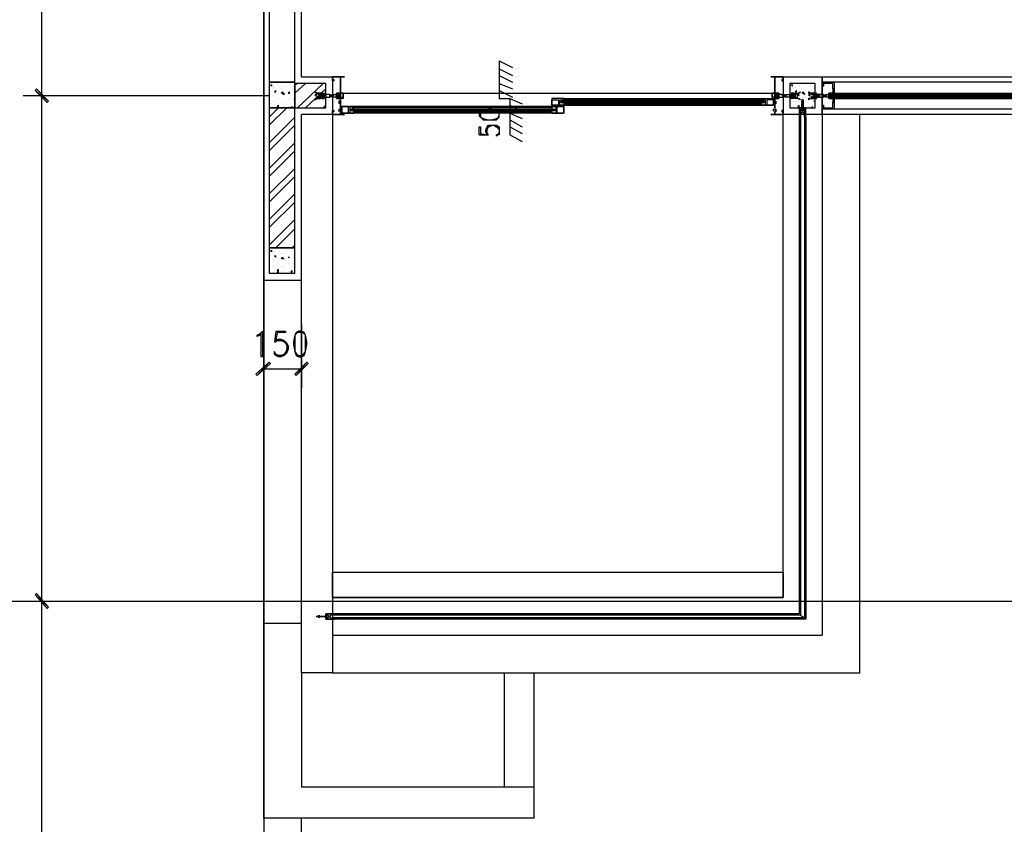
# Model space of a CAD drawing. Header units: millimetres. Extents: x 0 to 420, y 0 to 297.
# Tile 30 of 88: x 161 to 192, y 99 to 124. Entities that reach past the tile are written whole.
import ezdxf

# ---------------------------------------------------------------- set-up
doc = ezdxf.new("R2010")
doc.units = ezdxf.units.MM
doc.layers.add('FILL_000000', color=7, linetype='Continuous')
doc.layers.add('LINE_000000', color=7, linetype='Continuous')

msp = doc.modelspace()

# ---------------------------------------------------------------- hatches: boundary and pattern name
at = {"layer": 'FILL_000000'}
h = msp.add_hatch(color=7, dxfattribs=at)
h.dxf.hatch_style = 1
h.paths.add_polyline_path([(161.84, 121.751), (161.417, 122.089), (161.459, 122.132), (161.84, 121.751)])
h = msp.add_hatch(color=7, dxfattribs=at)
h.dxf.hatch_style = 1
h.paths.add_polyline_path([(161.459, 122.132), (161.417, 122.089), (161.84, 121.751), (161.459, 122.132)])
h = msp.add_hatch(color=7, dxfattribs=at)
h.dxf.hatch_style = 1
h.paths.add_polyline_path([(161.798, 121.708), (161.84, 121.751), (161.417, 122.089), (161.798, 121.708)])
h = msp.add_hatch(color=7, dxfattribs=at)
h.dxf.hatch_style = 1
h.paths.add_polyline_path([(161.417, 122.089), (161.84, 121.751), (161.798, 121.708), (161.417, 122.089)])
h = msp.add_hatch(color=7, dxfattribs=at)
h.dxf.hatch_style = 1
h.paths.add_polyline_path([(168.783, 113.538), (168.402, 113.115), (168.36, 113.157), (168.783, 113.538)])
h = msp.add_hatch(color=7, dxfattribs=at)
h.dxf.hatch_style = 1
h.paths.add_polyline_path([(168.825, 113.496), (168.783, 113.538), (168.402, 113.115), (168.825, 113.496)])
h = msp.add_hatch(color=7, dxfattribs=at)
h.dxf.hatch_style = 1
h.paths.add_polyline_path([(169.587, 113.157), (169.63, 113.115), (169.968, 113.538), (169.587, 113.157)])
h = msp.add_hatch(color=7, dxfattribs=at)
h.dxf.hatch_style = 1
h.paths.add_polyline_path([(169.63, 113.115), (169.968, 113.538), (170.011, 113.496), (169.63, 113.115)])
h = msp.add_hatch(color=7, dxfattribs=at)
h.dxf.hatch_style = 1
h.paths.add_polyline_path([(161.84, 105.833), (161.417, 106.214), (161.459, 106.257), (161.84, 105.833)])
h = msp.add_hatch(color=7, dxfattribs=at)
h.dxf.hatch_style = 1
h.paths.add_polyline_path([(161.459, 106.257), (161.417, 106.214), (161.84, 105.833), (161.459, 106.257)])
h = msp.add_hatch(color=7, dxfattribs=at)
h.dxf.hatch_style = 1
h.paths.add_polyline_path([(161.798, 105.791), (161.84, 105.833), (161.417, 106.214), (161.798, 105.791)])
h = msp.add_hatch(color=7, dxfattribs=at)
h.dxf.hatch_style = 1
h.paths.add_polyline_path([(161.417, 106.214), (161.84, 105.833), (161.798, 105.791), (161.417, 106.214)])

# ---------------------------------------------------------------- linework, layer by layer
at = {"layer": 'LINE_000000', "lineweight": 25}
for p, q in [((168.614, 226.568), (168.614, 73.702)), ((168.614, 105.325), (168.614, 190.034)), ((161.629, 121.92), (161.629, 129.921)), ((176.022, 123.021), (176.022, 121.835)), ((176.022, 123.021), (176.445, 122.809)), ((176.022, 122.767), (176.445, 122.555)), ((170.773, 122.513), (170.773, 122.513)), ((176.022, 122.555), (176.445, 122.343)), ((184.954, 122.513), (184.954, 121.327)), ((184.954, 122.513), (184.954, 122.513)), ((168.825, 122.259), (168.868, 122.259)), ((168.825, 122.259), (168.868, 122.216)), ((168.868, 122.216), (168.868, 122.259)), ((168.91, 122.174), (168.91, 122.174)), ((168.91, 122.132), (168.91, 122.132)), ((168.952, 122.174), (168.952, 122.174)), ((169.122, 122.216), (169.122, 122.216)), ((169.164, 122.132), (169.164, 122.132)), ((169.206, 122.174), (169.206, 122.174)), ((169.206, 122.132), (169.206, 122.132)), ((169.333, 122.216), (169.333, 122.216)), ((169.503, 122.216), (169.503, 122.216)), ((169.545, 122.216), (169.545, 122.216)), ((169.545, 122.132), (169.545, 122.132)), ((169.587, 122.259), (169.672, 122.301)), ((169.587, 122.005), (169.926, 122.301)), ((169.672, 121.539), (170.476, 122.301)), ((169.926, 121.539), (170.561, 122.132)), ((176.022, 122.301), (176.445, 122.132)), ((185.208, 122.259), (185.251, 122.259)), ((185.208, 122.259), (185.251, 122.216)), ((185.251, 122.216), (185.251, 122.259)), ((185.251, 122.174), (185.251, 122.174)), ((185.293, 122.132), (185.293, 122.132)), ((185.335, 122.174), (185.335, 122.174)), ((185.462, 122.216), (185.462, 122.216)), ((185.547, 122.132), (185.547, 122.132)), ((185.589, 122.174), (185.589, 122.174)), ((185.589, 122.132), (185.589, 122.132)), ((185.716, 122.216), (185.716, 122.216)), ((185.886, 122.216), (185.886, 122.216)), ((185.928, 122.216), (185.928, 122.216)), ((185.928, 122.132), (185.928, 122.132)), ((186.182, 122.343), (186.182, 122.343)), ((186.182, 122.343), (186.182, 122.343)), ((186.182, 122.301), (186.182, 122.301)), ((186.521, 122.132), (186.521, 122.132)), ((186.521, 122.132), (186.521, 122.132)), ((199.602, 122.343), (186.563, 122.343)), ((168.783, 121.92), (161.036, 121.92)), ((168.783, 121.92), (161.036, 121.92)), ((161.629, 106.003), (161.629, 121.92)), ((168.91, 121.92), (168.91, 121.92)), ((168.952, 122.047), (168.995, 122.089)), ((168.952, 122.047), (168.995, 122.047)), ((168.952, 121.962), (168.952, 121.962)), ((168.952, 121.962), (168.952, 121.962)), ((168.995, 122.047), (168.995, 122.089)), ((169.079, 121.835), (169.079, 121.835)), ((169.164, 122.005), (169.164, 122.005)), ((169.206, 122.005), (169.249, 122.005)), ((169.206, 122.005), (169.249, 121.962)), ((169.206, 121.962), (169.206, 121.962)), ((169.249, 121.962), (169.249, 122.005)), ((169.291, 122.005), (169.291, 122.005)), ((169.376, 122.005), (169.418, 122.047)), ((169.376, 122.005), (169.418, 122.005)), ((169.376, 121.793), (169.376, 121.793)), ((169.418, 122.005), (169.418, 122.047)), ((169.418, 121.835), (169.418, 121.835)), ((169.503, 121.793), (169.503, 121.793)), ((169.545, 122.047), (169.545, 122.047)), ((169.545, 122.005), (169.545, 122.005)), ((169.545, 121.835), (169.545, 121.835)), ((169.545, 121.793), (169.545, 121.793)), ((170.392, 121.962), (170.307, 121.962)), ((170.392, 121.878), (170.307, 121.878)), ((170.561, 121.962), (170.561, 121.962)), ((170.561, 121.878), (170.561, 121.878)), ((170.688, 121.962), (170.688, 121.962)), ((170.688, 121.92), (170.688, 121.92)), ((170.984, 121.835), (170.9, 122.005)), ((171.027, 121.878), (171.027, 121.878)), ((171.027, 121.751), (171.027, 121.835)), ((171.111, 122.005), (184.616, 122.005)), ((176.022, 122.089), (176.445, 121.878)), ((176.022, 121.835), (176.361, 121.835)), ((176.361, 121.835), (176.361, 120.692)), ((176.361, 121.835), (176.742, 121.666)), ((178.054, 121.835), (184.277, 121.835)), ((178.054, 121.793), (184.277, 121.793)), ((178.054, 121.751), (178.054, 121.793)), ((184.277, 121.751), (184.277, 121.793)), ((184.7, 121.878), (184.7, 121.878)), ((184.7, 121.751), (184.7, 121.835)), ((184.743, 121.835), (184.827, 122.005)), ((185.039, 121.962), (185.039, 121.962)), ((185.039, 121.92), (185.039, 121.92)), ((185.166, 121.962), (185.166, 121.962)), ((185.166, 121.878), (185.166, 121.878)), ((185.293, 121.92), (185.293, 121.92)), ((185.335, 122.047), (185.378, 122.089)), ((185.335, 122.047), (185.378, 122.047)), ((185.335, 121.962), (185.335, 121.962)), ((185.335, 121.962), (185.335, 121.962)), ((185.335, 121.962), (185.42, 121.962)), ((185.335, 121.878), (185.42, 121.878)), ((185.378, 122.047), (185.378, 122.089)), ((185.462, 121.835), (185.462, 121.835)), ((185.547, 122.005), (185.547, 122.005)), ((185.547, 121.793), (185.547, 121.751)), ((185.589, 122.005), (185.632, 122.005)), ((185.589, 122.005), (185.632, 121.962)), ((185.589, 121.962), (185.589, 121.962)), ((185.589, 121.793), (185.589, 121.793)), ((185.589, 121.793), (185.589, 121.751)), ((185.632, 121.962), (185.632, 122.005)), ((185.674, 122.005), (185.674, 122.005)), ((185.759, 122.005), (185.801, 122.047)), ((185.759, 122.005), (185.801, 122.005)), ((185.759, 121.793), (185.759, 121.793)), ((185.801, 122.005), (185.801, 122.047)), ((185.801, 121.835), (185.801, 121.835)), ((185.928, 121.962), (185.843, 121.962)), ((185.886, 121.878), (185.843, 121.878)), ((185.886, 122.005), (185.886, 122.005)), ((185.886, 121.793), (185.886, 121.793)), ((185.886, 121.793), (185.886, 121.793)), ((185.928, 122.047), (185.928, 122.047)), ((185.928, 121.835), (185.928, 121.835)), ((186.013, 121.962), (185.97, 121.92)), ((185.97, 121.878), (185.97, 121.92)), ((186.013, 121.878), (186.013, 121.92)), ((186.097, 121.92), (186.055, 121.962)), ((186.097, 121.962), (186.097, 121.962)), ((186.097, 121.878), (186.097, 121.92)), ((186.224, 121.962), (186.224, 121.962)), ((186.224, 121.92), (186.224, 121.92)), ((186.478, 121.835), (186.394, 122.005)), ((186.478, 121.962), (192.786, 121.962)), ((186.478, 121.962), (186.478, 121.962)), ((186.478, 121.92), (192.786, 121.92)), ((186.478, 121.878), (192.786, 121.878)), ((186.478, 121.878), (186.478, 121.878)), ((186.521, 121.962), (186.521, 121.962)), ((186.563, 121.962), (186.521, 121.962)), ((186.563, 121.878), (186.521, 121.878)), ((186.521, 121.878), (186.521, 121.878)), ((186.563, 122.005), (192.701, 122.005)), ((186.563, 121.962), (186.563, 121.962)), ((186.563, 121.878), (186.563, 121.878)), ((186.563, 121.835), (192.701, 121.835)), ((168.783, 121.243), (169.079, 121.539)), ((168.783, 120.989), (169.333, 121.539)), ((168.825, 121.666), (168.825, 121.666)), ((168.91, 121.751), (168.91, 121.751)), ((168.91, 121.708), (168.91, 121.708)), ((168.995, 121.751), (168.995, 121.751)), ((169.037, 121.581), (169.079, 121.624)), ((169.037, 121.581), (169.079, 121.581)), ((169.037, 121.539), (169.079, 121.581)), ((169.037, 121.539), (169.079, 121.539)), ((169.079, 121.581), (169.079, 121.624)), ((169.079, 121.539), (169.079, 121.581)), ((169.164, 121.751), (169.164, 121.751)), ((169.206, 121.751), (169.206, 121.751)), ((169.206, 121.751), (169.206, 121.751)), ((169.206, 121.539), (169.206, 121.539)), ((169.249, 121.581), (169.249, 121.581)), ((169.376, 121.581), (169.376, 121.581)), ((169.46, 121.539), (169.503, 121.581)), ((169.46, 121.539), (169.503, 121.539)), ((169.503, 121.539), (169.503, 121.581)), ((169.503, 121.581), (169.503, 121.581)), ((169.545, 121.751), (169.545, 121.751)), ((169.587, 121.751), (169.587, 121.751)), ((169.587, 121.751), (169.587, 121.751)), ((170.476, 121.539), (170.561, 121.624)), ((170.984, 121.666), (170.984, 121.751)), ((170.984, 121.412), (170.984, 121.497)), ((171.027, 121.751), (171.027, 121.751)), ((171.027, 121.751), (171.027, 121.751)), ((171.027, 121.708), (171.027, 121.708)), ((171.027, 121.539), (171.027, 121.666)), ((171.027, 121.666), (171.027, 121.666)), ((171.027, 121.497), (171.027, 121.497)), ((171.027, 121.497), (171.027, 121.497)), ((171.027, 121.497), (171.027, 121.497)), ((171.069, 121.708), (171.069, 121.708)), ((171.365, 121.497), (171.365, 121.497)), ((171.365, 121.497), (177.758, 121.497)), ((171.408, 121.497), (171.408, 121.497)), ((171.408, 121.497), (171.408, 121.497)), ((171.408, 121.497), (171.408, 121.497)), ((177.673, 121.581), (171.45, 121.581)), ((171.45, 121.539), (171.45, 121.539)), ((177.673, 121.539), (171.45, 121.539)), ((171.45, 121.497), (171.45, 121.497)), ((171.45, 121.497), (171.45, 121.497)), ((171.492, 121.497), (171.492, 121.497)), ((176.361, 121.624), (176.742, 121.412)), ((177.631, 121.497), (177.631, 121.497)), ((177.673, 121.539), (177.673, 121.539)), ((177.673, 121.497), (177.673, 121.497)), ((177.673, 121.497), (177.673, 121.497)), ((177.715, 121.497), (177.715, 121.497)), ((177.715, 121.497), (177.715, 121.497)), ((177.715, 121.497), (177.715, 121.497)), ((177.758, 121.497), (177.758, 121.497)), ((177.969, 121.751), (177.969, 121.751)), ((184.362, 121.751), (177.969, 121.751)), ((177.969, 121.708), (177.969, 121.708)), ((178.012, 121.751), (178.012, 121.751)), ((178.012, 121.751), (178.012, 121.751)), ((178.012, 121.708), (178.012, 121.708)), ((178.012, 121.708), (178.012, 121.708)), ((178.012, 121.666), (178.012, 121.666)), ((178.054, 121.751), (178.054, 121.751)), ((178.054, 121.751), (178.054, 121.751)), ((178.054, 121.708), (178.054, 121.708)), ((178.054, 121.708), (178.054, 121.708)), ((178.054, 121.666), (184.277, 121.666)), ((178.054, 121.666), (178.054, 121.666)), ((178.054, 121.666), (178.054, 121.666)), ((178.054, 121.624), (184.277, 121.624)), ((178.096, 121.751), (178.096, 121.751)), ((178.096, 121.666), (178.096, 121.666)), ((184.235, 121.751), (184.235, 121.751)), ((184.235, 121.666), (184.235, 121.666)), ((184.277, 121.751), (184.277, 121.751)), ((184.277, 121.751), (184.277, 121.751)), ((184.277, 121.708), (184.277, 121.708)), ((184.277, 121.708), (184.277, 121.708)), ((184.277, 121.666), (184.277, 121.666)), ((184.277, 121.666), (184.277, 121.666)), ((184.319, 121.751), (184.319, 121.751)), ((184.319, 121.751), (184.319, 121.751)), ((184.319, 121.708), (184.319, 121.708)), ((184.319, 121.708), (184.319, 121.708)), ((184.319, 121.666), (184.319, 121.666)), ((184.362, 121.751), (184.362, 121.751)), ((184.362, 121.708), (184.362, 121.708)), ((184.658, 121.708), (184.658, 121.708)), ((184.7, 121.751), (184.7, 121.751)), ((184.7, 121.751), (184.7, 121.751)), ((184.7, 121.708), (184.7, 121.708)), ((184.7, 121.539), (184.7, 121.666)), ((184.7, 121.666), (184.7, 121.666)), ((184.7, 121.497), (184.7, 121.497)), ((184.7, 121.497), (184.7, 121.497)), ((184.7, 121.497), (184.7, 121.497)), ((184.743, 121.666), (184.743, 121.751)), ((184.743, 121.412), (184.743, 121.497)), ((185.208, 121.666), (185.208, 121.666)), ((185.293, 121.751), (185.293, 121.751)), ((185.293, 121.708), (185.293, 121.708)), ((185.378, 121.751), (185.378, 121.751)), ((185.42, 121.581), (185.462, 121.624)), ((185.42, 121.581), (185.462, 121.581)), ((185.42, 121.539), (185.462, 121.581)), ((185.42, 121.539), (185.462, 121.539)), ((185.462, 121.581), (185.462, 121.624)), ((185.462, 121.539), (185.462, 121.581)), ((185.547, 121.751), (185.547, 121.751)), ((185.547, 121.666), (185.547, 121.666)), ((185.547, 121.666), (185.547, 121.497)), ((185.589, 121.539), (185.547, 121.497)), ((185.547, 121.497), (185.632, 121.497)), ((185.547, 121.497), (185.547, 121.497)), ((185.547, 121.497), (185.547, 121.497)), ((185.547, 121.497), (185.547, 121.454)), ((185.589, 121.751), (185.589, 121.751)), ((185.589, 121.751), (185.589, 121.751)), ((185.589, 121.539), (185.589, 121.539)), ((185.589, 121.497), (185.589, 121.497)), ((185.589, 121.497), (185.589, 121.497)), ((185.589, 121.497), (185.589, 121.497)), ((185.632, 121.539), (185.632, 121.539)), ((185.632, 121.497), (185.632, 121.497)), ((185.759, 121.581), (185.759, 121.581)), ((185.843, 121.539), (185.886, 121.581)), ((185.843, 121.539), (185.886, 121.539)), ((185.886, 121.539), (185.886, 121.581)), ((185.886, 121.581), (185.886, 121.581)), ((185.928, 121.751), (185.97, 121.751)), ((185.928, 121.751), (185.97, 121.751)), ((185.928, 121.751), (185.928, 121.751)), ((186.182, 121.539), (186.182, 121.539)), ((186.182, 121.539), (186.182, 121.539)), ((186.521, 121.708), (186.521, 121.708)), ((186.521, 121.708), (186.521, 121.708)), ((199.602, 121.497), (186.563, 121.497)), ((168.783, 120.438), (169.587, 121.243)), ((170.773, 121.37), (170.773, 121.37)), ((170.773, 121.37), (170.773, 121.37)), ((170.773, 121.37), (170.773, 121.37)), ((170.773, 121.37), (170.773, 121.37)), ((170.773, 121.327), (170.773, 121.327)), ((170.773, 121.327), (170.773, 121.327)), ((170.773, 121.327), (170.773, 121.327)), ((170.773, 121.327), (170.773, 121.327)), ((170.773, 121.327), (170.773, 103.759)), ((171.027, 121.454), (171.027, 121.454)), ((171.027, 121.412), (171.027, 121.412)), ((171.069, 121.454), (171.069, 121.454)), ((171.365, 121.454), (171.365, 121.454)), ((171.408, 121.454), (171.408, 121.454)), ((171.408, 121.454), (171.408, 121.454)), ((171.408, 121.412), (171.408, 121.412)), ((171.45, 121.454), (171.45, 121.454)), ((171.45, 121.412), (171.45, 121.412)), ((171.45, 121.412), (171.45, 121.412)), ((177.673, 121.412), (171.45, 121.412)), ((177.673, 121.37), (171.45, 121.37)), ((171.492, 121.412), (171.492, 121.412)), ((176.361, 121.37), (176.742, 121.2)), ((177.631, 121.412), (177.631, 121.412)), ((177.673, 121.454), (177.673, 121.454)), ((177.673, 121.412), (177.673, 121.412)), ((177.673, 121.412), (177.673, 121.412)), ((177.715, 121.454), (177.715, 121.454)), ((177.715, 121.454), (177.715, 121.454)), ((177.715, 121.412), (177.715, 121.412)), ((177.758, 121.454), (177.758, 121.454)), ((184.658, 121.454), (184.658, 121.454)), ((184.7, 121.454), (184.7, 121.454)), ((184.7, 121.412), (184.7, 121.412)), ((184.954, 121.37), (184.954, 121.37)), ((184.954, 121.37), (184.954, 121.37)), ((184.954, 121.37), (184.954, 121.37)), ((184.954, 121.37), (184.954, 121.37)), ((185.462, 121.327), (184.954, 121.327)), ((184.954, 121.327), (184.954, 121.327)), ((184.954, 121.327), (184.954, 121.327)), ((184.954, 121.327), (184.954, 121.327)), ((184.954, 121.327), (184.954, 121.327)), ((185.505, 121.243), (185.505, 121.243)), ((185.547, 121.454), (185.547, 121.454)), ((185.589, 121.454), (185.547, 121.454)), ((185.589, 121.454), (185.589, 121.454)), ((185.589, 121.454), (185.589, 121.454)), ((185.632, 121.327), (185.632, 121.327)), ((185.632, 121.285), (185.632, 121.285)), ((185.632, 121.243), (185.632, 121.243)), ((186.182, 121.327), (186.182, 104.944)), ((168.783, 120.184), (169.587, 120.989)), ((176.361, 121.158), (176.742, 120.946)), ((176.361, 120.946), (176.742, 120.735)), ((175.387, 120.692), (175.683, 120.692)), ((176.361, 120.692), (176.742, 120.481)), ((168.783, 119.634), (169.587, 120.438)), ((168.783, 119.38), (169.587, 120.184)), ((168.783, 118.83), (169.587, 119.634)), ((168.783, 118.576), (169.587, 119.38)), ((168.783, 118.025), (169.587, 118.83)), ((168.783, 117.771), (169.587, 118.576)), ((168.783, 117.221), (169.587, 118.025)), ((168.995, 117.136), (169.587, 117.729)), ((169.503, 117.136), (169.587, 117.221)), ((168.825, 117.052), (168.868, 117.052)), ((168.825, 117.052), (168.868, 117.009)), ((168.868, 117.009), (168.868, 117.052)), ((168.91, 116.967), (168.91, 116.967)), ((168.91, 116.925), (168.91, 116.925)), ((168.952, 117.009), (168.952, 117.009)), ((168.952, 116.882), (168.995, 116.882)), ((168.952, 116.882), (168.995, 116.84)), ((168.995, 116.84), (168.995, 116.882)), ((169.122, 117.009), (169.122, 117.009)), ((169.164, 116.967), (169.164, 116.967)), ((169.206, 116.967), (169.206, 116.967)), ((169.206, 116.967), (169.206, 116.967)), ((169.333, 117.052), (169.333, 117.052)), ((169.376, 116.84), (169.418, 116.84)), ((169.376, 116.84), (169.418, 116.84)), ((169.418, 116.84), (169.418, 116.84)), ((169.503, 117.009), (169.503, 117.009)), ((169.545, 117.009), (169.545, 117.009)), ((169.545, 116.925), (169.545, 116.925)), ((169.545, 116.84), (169.545, 116.84)), ((168.91, 116.713), (168.91, 116.713)), ((168.91, 116.586), (168.91, 116.586)), ((168.91, 116.544), (168.91, 116.544)), ((168.952, 116.755), (168.952, 116.755)), ((168.952, 116.755), (168.952, 116.755)), ((168.995, 116.544), (168.995, 116.544)), ((169.079, 116.628), (169.079, 116.628)), ((169.164, 116.798), (169.164, 116.798)), ((169.164, 116.544), (169.164, 116.544)), ((169.206, 116.798), (169.249, 116.798)), ((169.206, 116.798), (169.249, 116.798)), ((169.206, 116.755), (169.206, 116.755)), ((169.206, 116.544), (169.206, 116.544)), ((169.206, 116.544), (169.206, 116.544)), ((169.249, 116.798), (169.249, 116.798)), ((169.291, 116.798), (169.291, 116.798)), ((169.376, 116.628), (169.376, 116.628)), ((169.418, 116.628), (169.418, 116.628)), ((169.503, 116.628), (169.503, 116.628)), ((169.545, 116.798), (169.545, 116.798)), ((169.545, 116.628), (169.545, 116.628)), ((169.545, 116.586), (169.545, 116.586)), ((169.545, 116.544), (169.545, 116.544)), ((169.587, 116.544), (169.587, 116.586)), ((169.587, 116.544), (169.587, 116.544)), ((168.825, 116.501), (168.825, 116.501)), ((169.037, 116.417), (169.079, 116.459)), ((169.037, 116.417), (169.079, 116.417)), ((169.037, 116.374), (169.079, 116.374)), ((169.037, 116.374), (169.079, 116.332)), ((169.079, 116.417), (169.079, 116.459)), ((169.079, 116.332), (169.079, 116.374)), ((169.206, 116.374), (169.206, 116.374)), ((169.249, 116.374), (169.249, 116.374)), ((169.376, 116.374), (169.376, 116.374)), ((169.46, 116.374), (169.503, 116.417)), ((169.46, 116.374), (169.503, 116.374)), ((169.503, 116.374), (169.503, 116.417)), ((169.503, 116.417), (169.503, 116.417)), ((168.614, 116.12), (169.799, 116.12)), ((168.614, 114.723), (168.614, 112.734)), ((169.799, 114.723), (169.799, 112.734)), ((168.995, 114.512), (168.952, 114.173)), ((169.037, 113.75), (168.952, 113.834)), ((168.614, 113.326), (169.799, 113.326)), ((229.277, 106.003), (147.447, 106.003)), ((167.809, 106.003), (161.036, 106.003)), ((167.809, 106.003), (161.036, 106.003)), ((161.629, 89.366), (161.629, 106.003)), ((170.307, 105.537), (170.307, 105.537)), ((170.392, 105.537), (170.392, 105.537)), ((170.392, 105.537), (170.561, 105.537)), ((170.392, 105.537), (170.392, 105.537)), ((170.561, 105.495), (170.561, 105.579)), ((170.561, 105.579), (170.561, 105.579)), ((170.561, 105.495), (170.561, 105.579)), ((170.561, 105.537), (170.561, 105.537)), ((170.561, 105.537), (170.561, 105.537)), ((170.561, 105.495), (170.561, 105.495)), ((170.561, 105.495), (170.603, 105.495)), ((170.603, 105.579), (170.603, 105.579)), ((170.603, 105.537), (170.603, 105.537)), ((170.603, 105.537), (170.603, 105.537)), ((170.603, 105.537), (170.603, 105.537)), ((170.603, 105.537), (170.603, 105.537)), ((170.603, 105.537), (170.603, 105.537)), ((170.603, 105.495), (170.603, 105.495)), ((170.773, 105.579), (170.773, 105.579)), ((170.815, 105.579), (170.857, 105.622)), ((170.857, 105.452), (170.815, 105.495)), ((170.857, 105.622), (170.857, 105.579)), ((170.857, 105.579), (170.857, 105.579)), ((170.857, 105.452), (170.857, 105.495)), ((185.505, 105.579), (185.632, 105.495)), ((168.614, 105.325), (169.799, 105.325)), ((170.773, 104.944), (186.182, 104.944)), ((170.773, 103.759), (169.799, 103.759)), ((169.799, 103.759), (169.799, 100.161)), ((176.191, 100.161), (176.191, 103.759)), ((177.123, 100.161), (177.123, 103.759)), ((168.614, 99.187), (168.614, 89.366))]:
    msp.add_line(p, q, dxfattribs=at)
at = {"layer": 'LINE_000000', "lineweight": 0}
msp.add_line((186.182, 121.92), (186.182, 121.92), dxfattribs=at)
at = {"layer": 'LINE_000000', "lineweight": 25}
for points in [[(169.799, 122.513), (169.799, 150.241), (176.615, 150.241), (176.615, 151.215), (169.799, 151.215), (169.799, 160.782)], [(169.799, 122.513), (170.773, 122.513), (170.773, 121.327), (169.799, 121.327)], [(171.027, 121.835), (170.9, 121.835), (170.9, 122.005), (171.027, 122.005), (171.027, 122.513), (170.773, 122.513), (170.773, 122.428), (170.815, 122.428), (170.815, 122.386), (170.773, 122.386), (170.773, 122.428), (170.773, 122.513), (171.154, 122.513), (171.027, 122.513), (171.027, 122.005), (171.027, 121.962), (171.027, 122.005), (170.9, 122.005), (170.9, 121.92), (170.9, 121.835), (171.027, 121.835), (171.027, 121.878), (171.027, 121.835), (171.027, 121.751), (171.027, 121.666), (171.027, 121.497), (171.027, 121.412), (171.027, 121.327), (171.154, 121.327), (170.773, 121.327), (170.773, 121.412), (170.773, 121.454), (170.815, 121.454), (170.815, 121.412), (170.773, 121.412), (170.773, 121.327), (171.027, 121.327), (171.027, 121.412)], [(184.7, 121.835), (184.827, 121.835), (184.827, 122.005), (184.7, 122.005), (184.7, 122.513), (184.954, 122.513), (184.954, 122.428), (184.912, 122.428), (184.912, 122.386), (184.954, 122.386), (184.954, 122.428), (184.954, 122.513), (184.573, 122.513), (184.7, 122.513), (184.7, 122.005), (184.7, 121.962), (184.7, 122.005), (184.827, 122.005), (184.827, 121.92), (184.827, 121.835), (184.7, 121.835), (184.7, 121.878), (184.7, 121.835), (184.7, 121.751), (184.7, 121.666), (184.7, 121.497), (184.7, 121.412), (184.7, 121.327), (184.573, 121.327), (184.954, 121.327), (184.954, 121.412), (184.954, 121.454), (184.912, 121.454), (184.912, 121.412), (184.954, 121.412), (184.954, 121.327), (184.7, 121.327), (184.7, 121.412)], [(184.954, 122.513), (186.182, 122.513), (186.182, 121.327), (185.674, 121.327)], [(186.563, 122.343), (186.182, 122.343), (186.563, 122.343), (186.563, 122.005), (186.521, 122.005), (186.521, 121.962), (186.521, 122.005), (186.394, 122.005), (186.394, 121.92), (186.394, 121.835), (186.521, 121.835), (186.521, 121.878), (186.521, 121.835), (186.563, 121.835), (186.563, 121.497), (186.182, 121.497), (186.182, 121.624), (186.224, 121.624), (186.224, 121.581), (186.224, 121.539), (186.521, 121.539), (186.521, 121.666)], [(186.563, 122.132), (186.521, 122.132), (186.521, 122.174), (186.521, 122.301), (186.224, 122.301), (186.224, 122.259), (186.224, 122.216), (186.182, 122.216), (186.182, 122.343), (186.182, 122.301), (186.182, 122.343), (186.182, 122.301)], [(186.521, 122.132), (186.521, 122.132), (186.521, 122.005), (186.394, 122.005), (186.394, 121.835), (186.521, 121.835), (186.521, 121.708)], [(170.281, 121.962), (170.273, 121.962), (170.264, 121.96), (170.256, 121.958), (170.248, 121.955), (170.24, 121.952), (170.233, 121.948), (170.226, 121.943), (170.219, 121.938)], [(170.219, 121.944), (170.226, 121.939), (170.233, 121.934), (170.24, 121.93), (170.248, 121.927), (170.256, 121.924), (170.264, 121.922), (170.273, 121.921), (170.281, 121.92)], [(170.392, 121.962), (170.392, 121.92), (170.392, 121.962), (170.392, 121.92), (170.392, 121.878), (170.392, 121.92), (170.392, 121.878), (170.392, 121.92), (170.392, 121.878)], [(170.476, 121.962), (170.476, 121.92), (170.476, 121.878), (170.476, 121.92), (170.434, 121.878), (170.434, 121.92), (170.434, 121.878), (170.434, 121.92), (170.434, 121.878), (170.434, 121.92), (170.392, 121.878), (170.434, 121.962), (170.434, 121.92), (170.434, 121.962), (170.434, 121.92), (170.434, 121.962), (170.434, 121.92), (170.434, 121.962), (170.476, 121.92), (170.476, 121.962), (170.476, 121.92), (170.476, 121.878), (170.476, 121.962), (170.476, 121.878), (170.476, 121.92)], [(170.434, 122.005), (170.519, 122.005), (170.434, 121.962)], [(170.434, 121.878), (170.434, 121.962), (170.434, 121.878), (170.476, 121.962)], [(170.434, 121.835), (170.519, 121.835), (170.434, 121.878)], [(170.519, 121.878), (170.519, 121.92), (170.519, 121.962), (170.519, 121.878), (170.519, 121.962), (170.476, 121.878)], [(170.476, 121.962), (170.476, 121.92), (170.476, 121.962), (170.476, 121.92), (170.519, 121.962), (170.519, 121.92)], [(170.519, 121.878), (170.519, 121.92), (170.519, 121.878), (170.476, 121.92), (170.476, 121.878), (170.476, 121.92)], [(170.561, 121.962), (170.519, 121.878), (170.561, 121.962), (170.561, 121.878), (170.561, 121.92)], [(170.519, 121.962), (170.519, 121.92), (170.519, 121.962), (170.519, 121.92), (170.561, 121.962), (170.561, 121.92), (170.561, 121.962)], [(170.519, 121.878), (170.561, 121.92), (170.561, 121.878), (170.561, 121.92), (170.561, 121.878), (170.561, 121.92), (170.561, 121.962), (170.561, 121.92)], [(170.519, 121.92), (170.519, 121.878), (170.519, 121.92), (170.519, 121.878)], [(170.73, 121.878), (170.73, 121.962), (170.688, 121.878)], [(170.688, 121.962), (170.688, 121.92), (170.73, 121.962), (170.73, 121.92), (170.73, 121.878)], [(170.73, 121.92), (170.73, 121.962), (170.688, 121.92), (170.688, 121.962)], [(170.688, 121.92), (170.688, 121.878), (170.73, 121.92), (170.73, 121.878)], [(170.773, 121.962), (170.773, 121.92), (170.773, 121.962), (170.773, 121.92), (170.773, 121.962), (170.773, 121.878), (170.773, 121.962), (170.773, 121.92), (170.773, 121.962), (170.73, 121.878), (170.73, 121.962), (170.73, 121.92), (170.73, 121.962), (170.73, 121.92), (170.73, 121.962), (170.773, 121.92)], [(170.773, 121.92), (170.815, 121.962), (170.773, 121.878), (170.773, 121.92), (170.773, 121.878), (170.773, 121.92), (170.773, 121.878), (170.73, 121.92), (170.73, 121.878), (170.73, 121.92), (170.73, 121.878), (170.73, 121.92)], [(170.815, 121.962), (170.9, 121.962), (170.9, 121.92), (170.9, 121.878), (170.773, 121.878)], [(170.9, 121.835), (170.9, 122.005), (170.984, 122.005), (170.984, 121.835), (170.9, 121.835), (170.984, 122.005)], [(184.827, 121.835), (184.827, 122.005), (184.743, 122.005), (184.743, 121.835), (184.827, 121.835), (184.743, 122.005)], [(184.912, 121.962), (184.827, 121.962), (184.827, 121.92), (184.827, 121.878), (184.954, 121.878)], [(184.997, 121.878), (184.954, 121.92), (184.954, 121.878), (184.954, 121.92), (184.954, 121.878), (184.954, 121.92), (184.954, 121.878), (184.912, 121.962), (184.954, 121.92)], [(184.954, 121.962), (184.954, 121.92), (184.954, 121.962), (184.954, 121.92), (184.954, 121.962), (184.954, 121.878), (184.954, 121.962), (184.954, 121.92), (184.954, 121.962), (184.997, 121.878), (184.997, 121.962), (184.997, 121.92), (184.997, 121.962), (184.997, 121.92), (184.997, 121.962), (184.954, 121.92)], [(184.997, 121.878), (184.997, 121.962), (185.039, 121.878)], [(185.039, 121.962), (185.039, 121.92), (184.997, 121.962), (184.997, 121.92), (184.997, 121.878)], [(184.997, 121.92), (184.997, 121.962), (185.039, 121.92), (185.039, 121.962)], [(185.039, 121.92), (185.039, 121.878), (184.997, 121.92), (184.997, 121.878)], [(184.997, 121.92), (184.997, 121.878), (184.997, 121.92), (184.997, 121.878)], [(185.166, 121.962), (185.208, 121.878), (185.166, 121.962), (185.166, 121.878), (185.166, 121.92)], [(185.208, 121.962), (185.208, 121.92), (185.208, 121.962), (185.208, 121.92), (185.166, 121.962), (185.166, 121.92), (185.166, 121.962)], [(185.208, 121.878), (185.166, 121.92), (185.166, 121.878), (185.166, 121.92), (185.166, 121.878), (185.166, 121.92), (185.166, 121.962), (185.166, 121.92)], [(185.293, 122.005), (185.208, 122.005), (185.293, 121.962)], [(185.208, 121.878), (185.208, 121.92), (185.208, 121.962), (185.208, 121.878), (185.208, 121.962), (185.251, 121.878)], [(185.208, 121.92), (185.208, 121.962), (185.208, 121.92), (185.251, 121.962)], [(185.208, 121.878), (185.208, 121.92), (185.208, 121.878), (185.251, 121.92), (185.251, 121.878), (185.251, 121.92)], [(185.208, 121.92), (185.208, 121.878), (185.208, 121.92), (185.208, 121.878)], [(185.293, 121.835), (185.208, 121.835), (185.293, 121.878)], [(185.293, 121.878), (185.293, 121.962), (185.293, 121.878), (185.251, 121.962)], [(185.251, 121.962), (185.251, 121.92), (185.251, 121.878), (185.251, 121.92), (185.293, 121.878), (185.293, 121.92), (185.293, 121.878), (185.293, 121.92), (185.293, 121.878), (185.293, 121.92), (185.335, 121.878), (185.293, 121.962), (185.293, 121.92), (185.293, 121.962), (185.293, 121.92), (185.293, 121.962), (185.293, 121.92), (185.293, 121.962), (185.251, 121.92), (185.251, 121.962), (185.251, 121.92), (185.251, 121.878), (185.251, 121.962), (185.251, 121.878), (185.251, 121.92)], [(185.335, 121.962), (185.335, 121.92), (185.335, 121.962), (185.335, 121.92), (185.335, 121.878), (185.335, 121.92), (185.335, 121.878), (185.335, 121.92), (185.335, 121.878)], [(185.466, 121.938), (185.459, 121.943), (185.452, 121.948), (185.444, 121.952), (185.437, 121.955), (185.428, 121.958), (185.42, 121.96), (185.412, 121.962), (185.403, 121.962)], [(185.403, 121.92), (185.412, 121.921), (185.42, 121.922), (185.428, 121.924), (185.437, 121.927), (185.444, 121.93), (185.452, 121.934), (185.459, 121.939), (185.466, 121.944)], [(185.818, 121.962), (185.809, 121.962), (185.801, 121.96), (185.793, 121.958), (185.784, 121.955), (185.777, 121.952), (185.769, 121.948), (185.762, 121.943), (185.755, 121.938)], [(185.755, 121.944), (185.762, 121.939), (185.769, 121.934), (185.777, 121.93), (185.784, 121.927), (185.793, 121.924), (185.801, 121.922), (185.809, 121.921), (185.818, 121.92)], [(185.886, 121.878), (185.928, 121.92), (185.928, 121.878), (185.928, 121.92), (185.928, 121.962), (185.928, 121.92), (185.928, 121.962)], [(185.97, 121.962), (185.97, 121.878), (185.97, 121.962), (185.928, 121.878), (185.928, 121.962)], [(186.013, 121.878), (185.97, 121.92), (185.97, 121.878), (185.97, 121.92), (185.97, 121.878), (185.97, 121.92), (185.97, 121.962), (185.97, 121.92), (185.97, 121.962), (185.97, 121.92), (185.97, 121.962), (185.97, 121.92), (185.928, 121.962)], [(185.97, 121.878), (185.97, 121.92), (185.928, 121.878), (185.928, 121.92), (185.928, 121.878)], [(185.97, 122.005), (186.013, 122.005), (185.97, 121.962)], [(186.013, 121.878), (186.013, 121.962), (185.97, 121.878)], [(185.97, 121.835), (186.013, 121.835), (185.97, 121.878)], [(186.013, 121.92), (186.055, 121.962), (186.013, 121.878), (186.055, 121.962)], [(186.013, 121.878), (186.013, 121.92), (186.013, 121.878), (186.013, 121.92), (186.013, 121.878), (186.013, 121.92), (186.013, 121.962), (186.013, 121.92), (186.013, 121.962), (186.013, 121.92), (186.013, 121.962), (186.013, 121.878), (186.055, 121.92)], [(186.055, 121.878), (186.055, 121.962), (186.055, 121.878), (186.097, 121.962)], [(186.055, 121.92), (186.055, 121.878), (186.055, 121.92), (186.055, 121.878), (186.055, 121.92), (186.055, 121.962), (186.055, 121.92), (186.055, 121.962), (186.055, 121.92), (186.055, 121.962), (186.055, 121.92), (186.055, 121.878), (186.097, 121.92), (186.097, 121.878), (186.097, 121.92), (186.097, 121.962)], [(186.224, 121.878), (186.224, 121.92), (186.224, 121.962), (186.224, 121.878), (186.267, 121.962)], [(186.224, 121.962), (186.224, 121.92), (186.224, 121.962), (186.224, 121.92)], [(186.309, 121.92), (186.309, 121.962), (186.309, 121.92), (186.309, 121.962), (186.267, 121.92), (186.267, 121.962), (186.267, 121.92), (186.267, 121.962), (186.267, 121.92), (186.267, 121.962), (186.224, 121.92), (186.224, 121.962)], [(186.224, 121.878), (186.224, 121.92), (186.224, 121.878), (186.224, 121.92)], [(186.224, 121.92), (186.267, 121.878), (186.267, 121.92), (186.267, 121.878), (186.267, 121.92), (186.267, 121.878), (186.267, 121.92), (186.267, 121.878)], [(186.267, 121.878), (186.309, 121.92), (186.309, 121.878), (186.309, 121.962), (186.309, 121.92)], [(186.309, 121.962), (186.394, 121.962), (186.436, 121.962), (186.436, 121.92), (186.394, 121.92), (186.436, 121.92), (186.436, 121.878), (186.394, 121.878), (186.309, 121.878)], [(186.394, 121.835), (186.394, 122.005), (186.478, 122.005), (186.478, 121.835), (186.394, 121.835), (186.478, 122.005)], [(186.526, 122.003), (186.518, 122.002), (186.511, 122), (186.504, 121.998), (186.497, 121.995), (186.49, 121.991), (186.484, 121.987), (186.478, 121.983), (186.472, 121.978)], [(186.472, 121.904), (186.478, 121.899), (186.484, 121.895), (186.49, 121.891), (186.497, 121.888), (186.504, 121.885), (186.511, 121.882), (186.518, 121.88), (186.526, 121.879)], [(186.521, 122.027), (186.521, 122.016), (186.524, 122.006), (186.528, 121.996), (186.534, 121.987), (186.541, 121.979), (186.55, 121.972), (186.559, 121.967), (186.57, 121.964)], [(186.57, 121.918), (186.559, 121.915), (186.55, 121.91), (186.541, 121.903), (186.534, 121.895), (186.528, 121.886), (186.524, 121.877), (186.521, 121.866), (186.521, 121.855)], [(170.995, 121.765), (170.99, 121.756), (170.987, 121.748), (170.985, 121.739), (170.984, 121.729), (170.985, 121.72), (170.987, 121.711), (170.99, 121.703), (170.995, 121.694)], [(170.988, 121.751), (170.986, 121.746), (170.985, 121.74), (170.985, 121.735), (170.984, 121.729), (170.985, 121.724), (170.985, 121.719), (170.986, 121.713), (170.988, 121.708)], [(170.995, 121.511), (170.99, 121.502), (170.987, 121.494), (170.985, 121.485), (170.984, 121.475), (170.985, 121.466), (170.987, 121.457), (170.99, 121.449), (170.995, 121.44)], [(170.988, 121.497), (170.986, 121.492), (170.985, 121.486), (170.985, 121.481), (170.984, 121.475), (170.985, 121.47), (170.985, 121.465), (170.986, 121.459), (170.988, 121.454)], [(171.325, 121.499), (171.324, 121.493), (171.323, 121.487), (171.323, 121.482), (171.323, 121.475), (171.323, 121.469), (171.323, 121.464), (171.324, 121.458), (171.325, 121.452)], [(171.38, 121.539), (171.388, 121.539), (171.395, 121.54), (171.403, 121.541), (171.41, 121.543), (171.417, 121.547), (171.423, 121.551), (171.429, 121.556), (171.435, 121.561)], [(177.646, 121.561), (177.651, 121.556), (177.657, 121.551), (177.664, 121.547), (177.671, 121.543), (177.678, 121.541), (177.685, 121.54), (177.693, 121.539), (177.701, 121.539)], [(177.756, 121.452), (177.757, 121.458), (177.757, 121.464), (177.758, 121.469), (177.758, 121.475), (177.758, 121.482), (177.757, 121.487), (177.757, 121.493), (177.756, 121.499)], [(177.929, 121.753), (177.928, 121.747), (177.927, 121.741), (177.927, 121.736), (177.927, 121.729), (177.927, 121.723), (177.927, 121.718), (177.928, 121.712), (177.929, 121.706)], [(177.984, 121.751), (177.992, 121.751), (177.999, 121.751), (178.007, 121.753), (178.014, 121.755), (178.021, 121.758), (178.027, 121.762), (178.033, 121.767), (178.039, 121.773)], [(178.039, 121.686), (178.033, 121.692), (178.027, 121.697), (178.021, 121.701), (178.014, 121.704), (178.007, 121.706), (177.999, 121.708), (177.992, 121.708), (177.984, 121.708)], [(184.25, 121.773), (184.255, 121.767), (184.261, 121.762), (184.268, 121.758), (184.275, 121.755), (184.282, 121.753), (184.289, 121.751), (184.297, 121.751), (184.305, 121.751)], [(184.305, 121.708), (184.297, 121.708), (184.289, 121.708), (184.282, 121.706), (184.275, 121.704), (184.268, 121.701), (184.261, 121.697), (184.255, 121.692), (184.25, 121.686)], [(184.36, 121.706), (184.361, 121.712), (184.361, 121.718), (184.362, 121.723), (184.362, 121.729), (184.362, 121.736), (184.361, 121.741), (184.361, 121.747), (184.36, 121.753)], [(184.647, 121.694), (184.652, 121.703), (184.655, 121.711), (184.657, 121.72), (184.658, 121.729), (184.657, 121.739), (184.655, 121.748), (184.652, 121.756), (184.647, 121.765)], [(184.647, 121.44), (184.652, 121.449), (184.655, 121.457), (184.657, 121.466), (184.658, 121.475), (184.657, 121.485), (184.655, 121.494), (184.652, 121.502), (184.647, 121.511)], [(184.654, 121.708), (184.656, 121.713), (184.657, 121.719), (184.658, 121.724), (184.658, 121.729), (184.658, 121.735), (184.657, 121.74), (184.656, 121.746), (184.654, 121.751)], [(184.654, 121.454), (184.656, 121.459), (184.657, 121.465), (184.658, 121.47), (184.658, 121.475), (184.658, 121.481), (184.657, 121.486), (184.656, 121.492), (184.654, 121.497)], [(185.505, 121.497), (185.632, 121.327), (185.505, 121.327), (185.632, 121.497)], [(185.589, 121.708), (185.547, 121.666), (185.589, 121.666)], [(185.547, 121.454), (185.589, 121.454), (185.589, 121.497), (185.547, 121.497), (185.547, 121.666)], [(185.547, 121.666), (185.589, 121.666), (185.547, 121.624), (185.589, 121.624), (185.547, 121.624)], [(185.589, 121.624), (185.547, 121.581), (185.589, 121.581), (185.547, 121.581)], [(185.589, 121.581), (185.547, 121.539), (185.589, 121.539), (185.547, 121.539)], [(185.547, 121.454), (185.547, 121.497), (185.632, 121.497)], [(185.589, 121.497), (185.589, 121.497), (185.589, 121.454)], [(186.521, 121.666), (186.521, 121.708), (186.563, 121.708)], [(169.799, 103.759), (169.799, 116.12), (169.799, 121.327)], [(170.773, 106.13), (184.954, 106.13), (184.954, 121.327)], [(185.505, 121.327), (185.505, 105.579), (170.773, 105.579)], [(185.632, 121.327), (185.632, 105.495), (170.773, 105.495)], [(170.773, 103.759), (187.367, 103.759), (187.367, 121.327)], [(185.462, 121.243), (185.462, 105.622), (170.857, 105.622)], [(185.674, 121.243), (185.674, 105.452), (170.857, 105.452)], [(171.435, 121.432), (171.429, 121.438), (171.423, 121.443), (171.417, 121.447), (171.41, 121.45), (171.403, 121.452), (171.395, 121.454), (171.388, 121.454), (171.38, 121.454)], [(176.022, 121.412), (175.937, 121.454), (175.768, 121.454), (175.683, 121.454), (175.514, 121.454), (175.429, 121.412), (175.429, 121.37), (175.429, 121.285), (175.429, 121.243)], [(175.429, 121.243), (175.514, 121.2), (175.683, 121.158), (175.768, 121.158), (175.937, 121.2), (176.022, 121.243)], [(175.98, 121.243), (176.022, 121.285), (176.022, 121.37), (175.98, 121.412)], [(177.701, 121.454), (177.693, 121.454), (177.685, 121.454), (177.678, 121.452), (177.671, 121.45), (177.664, 121.447), (177.657, 121.443), (177.651, 121.438), (177.646, 121.432)], [(185.632, 121.285), (185.632, 121.243), (185.632, 121.285), (185.632, 121.327)], [(175.387, 120.692), (175.387, 120.946), (175.429, 120.946), (175.429, 120.735), (175.641, 120.692), (175.599, 120.777), (175.599, 120.862), (175.641, 120.946), (175.683, 120.989), (175.81, 120.989), (175.853, 120.989), (175.937, 120.989), (176.022, 120.946), (176.022, 120.862), (176.022, 120.777), (176.022, 120.692), (175.98, 120.692), (175.937, 120.65), (175.937, 120.692)], [(175.683, 120.692), (175.641, 120.735), (175.641, 120.862), (175.683, 120.946), (175.768, 120.989)], [(175.641, 120.862), (175.683, 120.946), (175.81, 120.989), (175.853, 120.989), (175.937, 120.946), (176.022, 120.862)], [(175.895, 120.989), (175.98, 120.946), (176.022, 120.862), (176.022, 120.777), (175.98, 120.692), (175.937, 120.692), (176.022, 120.735)], [(168.995, 114.512), (169.291, 114.512), (169.291, 114.469), (169.037, 114.469), (168.995, 114.215), (169.079, 114.258), (169.164, 114.258), (169.249, 114.215), (169.333, 114.131), (169.376, 114.046), (169.376, 113.961), (169.333, 113.834), (169.249, 113.75), (169.164, 113.707), (169.079, 113.707), (168.995, 113.75), (168.952, 113.792), (168.952, 113.877)], [(169.672, 114.469), (169.587, 114.385), (169.587, 114.173), (169.587, 114.088), (169.587, 113.877), (169.672, 113.75)], [(169.884, 114.469), (169.799, 114.469), (169.714, 114.469), (169.63, 114.469)], [(169.841, 113.75), (169.926, 113.877), (169.926, 114.088), (169.926, 114.173), (169.926, 114.385), (169.841, 114.469)], [(168.952, 114.173), (168.995, 114.173), (169.037, 114.215), (169.164, 114.215), (169.249, 114.173), (169.333, 114.088)], [(169.206, 114.215), (169.291, 114.131), (169.333, 114.046), (169.333, 113.961), (169.291, 113.834), (169.206, 113.75)], [(169.333, 113.919), (169.249, 113.792), (169.164, 113.75), (169.079, 113.75), (168.995, 113.792), (168.952, 113.877)], [(169.63, 113.792), (169.714, 113.75), (169.799, 113.75), (169.884, 113.792)], [(170.561, 105.537), (170.392, 105.537), (170.561, 105.537), (170.392, 105.537)], [(170.561, 105.452), (170.773, 105.622), (170.773, 105.452), (170.561, 105.622)], [(170.603, 105.495), (170.603, 105.579), (170.561, 105.579), (170.561, 105.495)], [(170.773, 105.622), (170.773, 105.579), (170.815, 105.622)], [(170.773, 105.622), (170.815, 105.579), (170.815, 105.622), (170.857, 105.622)], [(170.773, 105.495), (170.773, 105.452), (170.815, 105.495)], [(170.773, 105.452), (170.773, 105.495), (170.815, 105.452), (170.857, 105.495)], [(177.123, 99.187), (168.614, 99.187), (168.614, 105.325)], [(177.123, 99.187), (177.123, 100.161), (169.799, 100.161)], [(168.614, 89.366), (169.799, 89.366), (169.799, 99.187)]]:
    msp.add_lwpolyline(points, dxfattribs=at)
for points in [[(168.783, 122.343), (169.587, 122.343), (169.587, 150.326), (168.783, 150.326), (168.783, 122.343)], [(186.182, 121.327), (186.182, 122.513), (199.602, 122.513), (199.602, 121.327), (186.182, 121.327)], [(169.587, 122.343), (168.783, 122.343), (168.783, 121.539), (169.587, 121.539), (169.587, 122.343)], [(169.587, 122.301), (169.587, 121.539), (170.561, 121.539), (170.561, 122.301), (169.587, 122.301)], [(185.97, 122.301), (185.166, 122.301), (185.166, 121.539), (185.97, 121.539), (185.97, 122.301)], [(186.182, 122.343), (186.182, 122.301), (186.182, 122.343)], [(186.182, 122.301), (186.182, 122.343), (186.182, 122.301)], [(169.164, 122.005), (169.206, 122.047), (169.206, 122.005), (169.164, 122.005)], [(170.561, 121.878), (170.265, 121.835), (170.222, 121.793), (170.307, 121.835), (170.349, 121.835), (170.392, 121.835), (170.434, 121.878), (170.434, 121.835), (170.434, 121.878), (170.476, 121.878), (170.519, 121.878), (170.561, 121.878), (170.688, 121.878), (170.688, 121.962), (170.561, 121.962), (170.519, 121.962), (170.476, 121.962), (170.434, 121.962), (170.434, 122.005), (170.392, 122.005), (170.349, 122.005), (170.307, 122.005), (170.222, 122.047), (170.265, 122.005), (170.561, 121.962), (170.561, 121.878)], [(170.392, 121.92), (170.392, 121.878), (170.434, 121.962), (170.392, 121.92)], [(170.392, 121.962), (170.392, 121.878), (170.392, 121.962)], [(171.027, 121.878), (170.984, 121.878), (171.027, 121.878), (171.027, 121.962), (170.984, 121.962), (171.027, 121.962), (171.027, 122.005), (171.111, 122.005), (171.111, 121.835), (171.027, 121.835), (171.027, 121.878)], [(171.027, 122.005), (171.027, 121.878), (171.111, 121.878), (171.111, 122.005), (171.027, 122.005)], [(177.927, 121.624), (177.927, 121.793), (178.054, 121.793), (178.054, 121.751), (178.054, 121.835), (177.673, 121.835), (177.673, 121.624), (178.054, 121.624), (178.054, 121.666), (178.054, 121.624), (177.927, 121.624)], [(177.885, 121.793), (177.885, 121.624), (177.673, 121.624), (177.673, 121.793), (177.885, 121.793)], [(184.404, 121.624), (184.404, 121.793), (184.277, 121.793), (184.277, 121.751), (184.277, 121.835), (184.658, 121.835), (184.658, 121.624), (184.277, 121.624), (184.277, 121.666), (184.277, 121.624), (184.404, 121.624)], [(184.446, 121.793), (184.446, 121.624), (184.658, 121.624), (184.658, 121.793), (184.446, 121.793)], [(184.7, 121.878), (184.743, 121.878), (184.7, 121.878), (184.7, 121.962), (184.743, 121.962), (184.7, 121.962), (184.7, 122.005), (184.616, 122.005), (184.616, 121.835), (184.7, 121.835), (184.7, 121.878)], [(184.7, 122.005), (184.7, 121.878), (184.616, 121.878), (184.616, 122.005), (184.7, 122.005)], [(185.166, 121.878), (185.462, 121.835), (185.505, 121.793), (185.42, 121.835), (185.378, 121.835), (185.335, 121.835), (185.293, 121.878), (185.293, 121.835), (185.293, 121.878), (185.251, 121.878), (185.208, 121.878), (185.166, 121.878), (185.039, 121.878), (185.039, 121.962), (185.166, 121.962), (185.208, 121.962), (185.251, 121.962), (185.293, 121.962), (185.293, 122.005), (185.335, 122.005), (185.378, 122.005), (185.42, 122.005), (185.505, 122.047), (185.462, 122.005), (185.166, 121.962), (185.166, 121.878)], [(185.251, 121.92), (185.251, 121.962), (185.251, 121.92)], [(185.335, 121.92), (185.335, 121.878), (185.293, 121.962), (185.335, 121.92)], [(185.335, 121.962), (185.335, 121.878), (185.335, 121.962)], [(185.547, 122.005), (185.589, 122.047), (185.589, 122.005), (185.547, 122.005)], [(185.589, 121.793), (185.547, 121.793), (185.589, 121.793)], [(186.097, 121.878), (186.055, 121.878), (185.759, 121.835), (185.759, 121.793), (185.801, 121.835), (185.843, 121.835), (185.886, 121.835), (185.928, 121.835), (185.928, 121.878), (185.928, 121.835), (185.97, 121.878), (186.013, 121.878), (186.055, 121.878), (186.224, 121.878), (186.224, 121.962), (186.055, 121.962), (186.013, 121.962), (185.97, 121.962), (185.97, 122.005), (185.928, 122.005), (185.886, 122.005), (185.843, 122.005), (185.801, 122.005), (185.759, 122.047), (185.759, 122.005), (186.055, 121.962), (186.097, 121.962), (186.097, 121.878)], [(185.928, 121.962), (185.886, 121.878), (185.928, 121.962)], [(185.886, 121.92), (185.886, 121.878), (185.886, 121.92)], [(185.928, 121.92), (185.928, 121.878), (185.928, 121.962), (185.928, 121.92)], [(185.928, 121.92), (185.928, 121.962), (185.928, 121.92)], [(186.224, 121.962), (186.224, 121.92), (186.224, 121.962)], [(186.309, 121.962), (186.267, 121.878), (186.309, 121.962)], [(186.267, 121.962), (186.267, 121.878), (186.267, 121.962)], [(192.786, 121.92), (186.478, 121.92), (192.786, 121.92)], [(168.783, 117.136), (169.587, 117.136), (169.587, 121.539), (168.783, 121.539), (168.783, 117.136)], [(171.323, 121.581), (171.323, 121.37), (171.45, 121.37), (171.45, 121.412), (171.45, 121.37), (171.069, 121.37), (171.069, 121.581), (171.45, 121.581), (171.45, 121.497), (171.45, 121.539), (171.45, 121.581), (171.323, 121.581)], [(171.281, 121.37), (171.281, 121.581), (171.069, 121.581), (171.069, 121.37), (171.281, 121.37)], [(177.758, 121.497), (177.758, 121.454), (171.365, 121.454), (171.365, 121.497), (177.758, 121.497)], [(175.387, 121.285), (175.429, 121.243), (175.514, 121.158), (175.683, 121.158), (175.768, 121.158), (175.937, 121.158), (176.022, 121.243), (176.022, 121.285), (176.022, 121.37), (176.022, 121.412), (175.937, 121.454), (175.768, 121.497), (175.683, 121.497), (175.514, 121.454), (175.429, 121.412), (175.387, 121.37), (175.387, 121.285)], [(177.8, 121.581), (177.8, 121.37), (177.673, 121.37), (177.673, 121.412), (177.673, 121.37), (178.054, 121.37), (178.054, 121.581), (177.673, 121.581), (177.673, 121.497), (177.673, 121.539), (177.673, 121.581), (177.8, 121.581)], [(177.842, 121.37), (177.842, 121.581), (178.054, 121.581), (178.054, 121.37), (177.842, 121.37)], [(177.969, 121.708), (177.969, 121.751), (184.362, 121.751), (184.362, 121.708), (177.969, 121.708)], [(177.969, 121.708), (184.362, 121.708), (177.969, 121.708), (184.362, 121.708), (177.969, 121.708)], [(185.674, 121.243), (185.674, 121.539), (185.462, 121.539), (185.462, 121.243), (185.505, 121.243), (185.505, 121.497), (185.632, 121.497), (185.632, 121.243), (185.674, 121.243)], [(185.547, 121.666), (185.589, 121.708), (185.589, 121.666), (185.589, 121.751), (185.589, 121.708), (185.547, 121.708), (185.547, 121.751), (185.547, 121.666)], [(185.589, 121.497), (185.589, 121.666), (185.589, 121.497)], [(186.182, 121.539), (186.182, 121.497), (186.182, 121.539)], [(186.182, 121.497), (186.182, 121.539), (186.182, 121.497)], [(177.758, 121.454), (171.365, 121.454), (177.758, 121.454)], [(177.758, 121.454), (171.365, 121.454), (177.758, 121.454)], [(185.505, 121.327), (185.505, 121.285), (185.505, 121.243), (185.505, 121.285), (185.505, 121.327)], [(169.587, 117.136), (168.783, 117.136), (168.783, 116.332), (169.587, 116.332), (169.587, 117.136)], [(169.164, 116.798), (169.206, 116.84), (169.206, 116.798), (169.164, 116.798)], [(168.571, 113.707), (168.529, 113.707), (168.529, 114.469), (168.487, 114.385), (168.402, 114.342), (168.402, 114.385), (168.487, 114.427), (168.571, 114.512), (168.571, 113.707)], [(169.714, 114.512), (169.63, 114.469), (169.587, 114.385), (169.545, 114.173), (169.545, 114.088), (169.587, 113.877), (169.63, 113.75), (169.714, 113.707), (169.799, 113.707), (169.884, 113.75), (169.926, 113.877), (169.968, 114.088), (169.968, 114.173), (169.926, 114.385), (169.884, 114.469), (169.799, 114.512), (169.714, 114.512)], [(184.954, 106.13), (170.773, 106.13), (170.773, 106.934), (184.954, 106.934), (184.954, 106.13)], [(170.265, 105.537), (170.307, 105.537), (170.265, 105.537)], [(170.349, 105.537), (170.307, 105.537), (170.349, 105.537)], [(170.392, 105.537), (170.349, 105.495), (170.349, 105.537), (170.349, 105.579), (170.392, 105.537)], [(170.392, 105.537), (170.434, 105.537), (170.392, 105.537)], [(170.434, 105.537), (170.476, 105.537), (170.434, 105.537)], [(170.476, 105.537), (170.519, 105.537), (170.476, 105.537)], [(170.519, 105.537), (170.561, 105.537), (170.519, 105.537)], [(170.857, 105.622), (170.561, 105.622), (170.561, 105.452), (170.857, 105.452), (170.561, 105.452), (170.561, 105.622), (170.857, 105.622)], [(170.603, 105.537), (170.561, 105.537), (170.603, 105.537)]]:
    msp.add_lwpolyline(points, close=True, dxfattribs=at)
at = {"layer": 'LINE_000000', "lineweight": 0}
for points in [[(161.84, 121.751), (161.417, 122.089), (161.459, 122.132), (161.84, 121.751)], [(161.459, 122.132), (161.417, 122.089), (161.84, 121.751), (161.459, 122.132)], [(161.798, 121.708), (161.84, 121.751), (161.417, 122.089), (161.798, 121.708)], [(161.417, 122.089), (161.84, 121.751), (161.798, 121.708), (161.417, 122.089)], [(168.783, 113.538), (168.402, 113.115), (168.36, 113.157), (168.783, 113.538)], [(168.825, 113.496), (168.783, 113.538), (168.402, 113.115), (168.825, 113.496)], [(169.587, 113.157), (169.63, 113.115), (169.968, 113.538), (169.587, 113.157)], [(169.63, 113.115), (169.968, 113.538), (170.011, 113.496), (169.63, 113.115)], [(161.84, 105.833), (161.417, 106.214), (161.459, 106.257), (161.84, 105.833)], [(161.459, 106.257), (161.417, 106.214), (161.84, 105.833), (161.459, 106.257)], [(161.798, 105.791), (161.84, 105.833), (161.417, 106.214), (161.798, 105.791)], [(161.417, 106.214), (161.84, 105.833), (161.798, 105.791), (161.417, 106.214)]]:
    msp.add_lwpolyline(points, close=True, dxfattribs=at)

doc.saveas('drawing.dxf')
